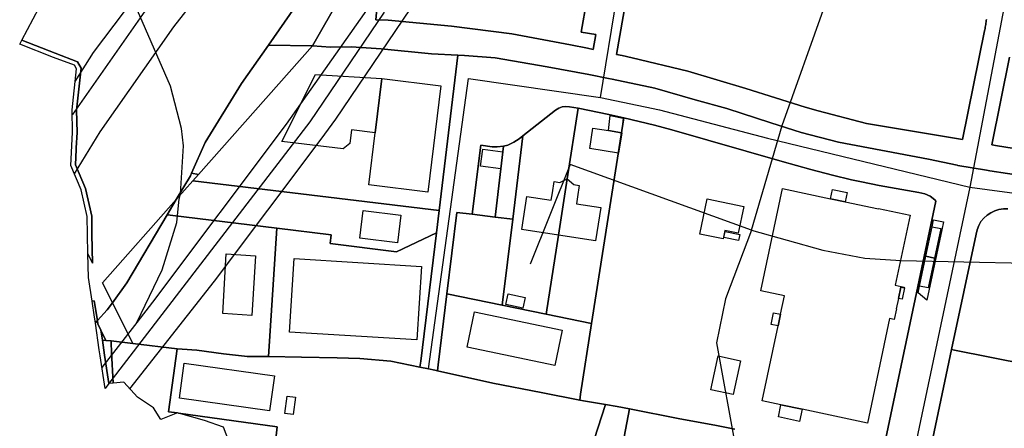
# Model space of a CAD drawing. Extents: x 577960 to 582939, y 6017202 to 6023066.
# Tile 94 of 217: x 578377 to 578708, y 6021755 to 6021892. Entities that reach past the tile are written whole.
import ezdxf

# ---------------------------------------------------------------- set-up
doc = ezdxf.new("R2010")
doc.units = 0
doc.header["$MEASUREMENT"] = 0
doc.linetypes.add('D', pattern=[0])
for name, color, linetype in [('LI__FLUR', 7, 'D'), ('LI__GEB', 7, 'Continuous'), ('LI__STRASSE', 7, 'Continuous')]:
    doc.layers.add(name, color=color, linetype=linetype)

msp = doc.modelspace()

# ---------------------------------------------------------------- linework, layer by layer
at = {"layer": 'LI__FLUR', "color": 8, "linetype": 'D', "true_color": 0x808080}
for p, q in [((578584.464, 6021921.043), (578577.38, 6021880.782)), ((578577.38, 6021880.782), (578584.464, 6021921.043)), ((578377.446, 6021885.56), (578392.961, 6021914.698)), ((578498.14, 6021910.02), (578496.45, 6021892.417)), ((578496.45, 6021892.417), (578498.14, 6021910.02)), ((578475.218, 6021883.611), (578487.054, 6021904.512)), ((578487.054, 6021904.512), (578475.218, 6021883.611)), ((578565.513, 6021888.298), (578567.413, 6021899.134)), ((578567.413, 6021899.134), (578565.513, 6021888.298)), ((578460.344, 6021883.911), (578469.347, 6021896.818)), ((578469.347, 6021896.818), (578460.344, 6021883.911)), ((578496.45, 6021892.417), (578500.648, 6021892.247)), ((578500.648, 6021892.247), (578496.45, 6021892.417)), ((578500.648, 6021892.247), (578521.94, 6021890.248)), ((578521.94, 6021890.248), (578500.648, 6021892.247)), ((578701.433, 6021890.378), (578701.504, 6021890.812)), ((578701.504, 6021890.812), (578701.433, 6021890.378)), ((578701.504, 6021890.812), (578701.57, 6021891.247)), ((578701.57, 6021891.247), (578701.504, 6021890.812)), ((578701.57, 6021891.247), (578701.632, 6021891.683)), ((578701.632, 6021891.683), (578701.57, 6021891.247)), ((578701.632, 6021891.683), (578701.689, 6021892.12)), ((578701.689, 6021892.12), (578701.632, 6021891.683)), ((578701.689, 6021892.12), (578701.74, 6021892.558)), ((578701.74, 6021892.558), (578701.689, 6021892.12)), ((578521.94, 6021890.248), (578542.202, 6021887.709)), ((578542.202, 6021887.709), (578521.94, 6021890.248)), ((578542.202, 6021887.709), (578561.894, 6021884.05)), ((578561.894, 6021884.05), (578542.202, 6021887.709)), ((578570.431, 6021887.439), (578565.513, 6021888.298)), ((578565.513, 6021888.298), (578570.431, 6021887.439)), ((578693.717, 6021852.16), (578701.112, 6021888.654)), ((578701.112, 6021888.654), (578693.717, 6021852.16)), ((578701.112, 6021888.654), (578701.198, 6021889.083)), ((578701.198, 6021889.083), (578701.112, 6021888.654)), ((578701.198, 6021889.083), (578701.281, 6021889.513)), ((578701.281, 6021889.513), (578701.198, 6021889.083)), ((578701.281, 6021889.513), (578701.359, 6021889.944)), ((578701.359, 6021889.944), (578701.281, 6021889.513)), ((578701.359, 6021889.944), (578701.433, 6021890.378)), ((578701.433, 6021890.378), (578701.359, 6021889.944)), ((578376.726, 6021884.211), (578377.446, 6021885.56)), ((578388.122, 6021879.763), (578376.726, 6021884.211)), ((578377.446, 6021885.56), (578388.662, 6021881.162)), ((578388.662, 6021881.162), (578377.446, 6021885.56)), ((578569.551, 6021882.431), (578570.431, 6021887.439)), ((578570.431, 6021887.439), (578569.551, 6021882.431)), ((578388.662, 6021881.162), (578396.188, 6021878.323)), ((578396.188, 6021878.323), (578388.662, 6021881.162)), ((578475.218, 6021883.611), (578436.851, 6021840.409)), ((578436.851, 6021840.409), (578475.218, 6021883.611)), ((578451.347, 6021871.016), (578460.344, 6021883.911)), ((578460.344, 6021883.911), (578451.347, 6021871.016)), ((578460.344, 6021883.911), (578475.058, 6021883.621)), ((578475.058, 6021883.621), (578460.344, 6021883.911)), ((578475.058, 6021883.621), (578475.218, 6021883.611)), ((578475.218, 6021883.611), (578475.058, 6021883.621)), ((578481.215, 6021883.191), (578475.218, 6021883.611)), ((578475.218, 6021883.611), (578481.215, 6021883.191)), ((578488.203, 6021883.271), (578481.215, 6021883.191)), ((578481.215, 6021883.191), (578488.203, 6021883.271)), ((578498.249, 6021882.661), (578488.203, 6021883.271)), ((578488.203, 6021883.271), (578498.249, 6021882.661)), ((578515.222, 6021881.002), (578498.249, 6021882.661)), ((578498.249, 6021882.661), (578515.222, 6021881.002)), ((578524.05, 6021880.577), (578515.222, 6021881.002)), ((578515.222, 6021881.002), (578524.05, 6021880.577)), ((578561.894, 6021884.05), (578567.592, 6021882.851)), ((578567.592, 6021882.851), (578561.894, 6021884.05)), ((578567.592, 6021882.851), (578569.551, 6021882.431)), ((578569.551, 6021882.431), (578567.592, 6021882.851)), ((578395.139, 6021877.114), (578388.122, 6021879.763)), ((578396.188, 6021878.323), (578397.358, 6021876.194)), ((578397.358, 6021876.194), (578396.188, 6021878.323)), ((578517.708, 6021828.282), (578524.05, 6021880.577)), ((578524.05, 6021880.577), (578517.708, 6021828.282)), ((578526.288, 6021880.412), (578524.05, 6021880.577)), ((578524.05, 6021880.577), (578526.288, 6021880.412)), ((578536.614, 6021879.652), (578526.288, 6021880.412)), ((578526.288, 6021880.412), (578536.614, 6021879.652)), ((578554.037, 6021876.593), (578536.614, 6021879.652)), ((578536.614, 6021879.652), (578554.037, 6021876.593)), ((578577.38, 6021880.782), (578579.337, 6021880.372)), ((578579.337, 6021880.372), (578577.38, 6021880.782)), ((578579.337, 6021880.372), (578582.616, 6021879.682)), ((578582.616, 6021879.682), (578579.337, 6021880.372)), ((578582.616, 6021879.682), (578601.406, 6021875.172)), ((578601.406, 6021875.172), (578582.616, 6021879.682)), ((578709.536, 6021879.881), (578703.548, 6021850.433)), ((578703.548, 6021850.433), (578709.536, 6021879.881)), ((578394.368, 6021862.16), (578395.818, 6021875.884)), ((578395.818, 6021875.884), (578395.139, 6021877.114)), ((578397.358, 6021876.194), (578395.868, 6021862.09)), ((578395.868, 6021862.09), (578397.358, 6021876.194)), ((578568.071, 6021873.974), (578554.037, 6021876.593)), ((578554.037, 6021876.593), (578568.071, 6021873.974)), ((578601.406, 6021875.172), (578620.902, 6021869.353)), ((578620.902, 6021869.353), (578601.406, 6021875.172)), ((578439.041, 6021851.204), (578451.347, 6021871.016)), ((578451.347, 6021871.016), (578439.041, 6021851.204)), ((578574.679, 6021872.735), (578568.071, 6021873.974)), ((578568.071, 6021873.974), (578574.679, 6021872.735)), ((578575.938, 6021872.465), (578574.679, 6021872.735)), ((578574.679, 6021872.735), (578575.938, 6021872.465)), ((578590.322, 6021869.386), (578575.938, 6021872.465)), ((578575.938, 6021872.465), (578590.322, 6021869.386)), ((578603.847, 6021865.508), (578590.322, 6021869.386)), ((578590.322, 6021869.386), (578603.847, 6021865.508)), ((578620.902, 6021869.353), (578640.781, 6021863.009)), ((578640.781, 6021863.009), (578620.902, 6021869.353)), ((578614.483, 6021862.559), (578603.847, 6021865.508)), ((578603.847, 6021865.508), (578614.483, 6021862.559)), ((578394.508, 6021854.503), (578394.368, 6021862.16)), ((578395.868, 6021862.09), (578396.007, 6021854.483)), ((578396.007, 6021854.483), (578395.868, 6021862.09)), ((578556.885, 6021862.029), (578545.889, 6021853.413)), ((578545.889, 6021853.413), (578556.885, 6021862.029)), ((578557.945, 6021862.689), (578556.885, 6021862.029)), ((578556.885, 6021862.029), (578557.945, 6021862.689)), ((578559.134, 6021863.119), (578557.945, 6021862.689)), ((578557.945, 6021862.689), (578559.134, 6021863.119)), ((578560.364, 6021863.299), (578559.134, 6021863.119)), ((578559.134, 6021863.119), (578560.364, 6021863.299)), ((578561.623, 6021863.209), (578560.364, 6021863.299)), ((578560.364, 6021863.299), (578561.623, 6021863.209)), ((578560.823, 6021838.929), (578564.532, 6021862.699)), ((578564.532, 6021862.699), (578560.823, 6021838.929)), ((578564.532, 6021862.699), (578561.623, 6021863.209)), ((578561.623, 6021863.209), (578564.532, 6021862.699)), ((578564.532, 6021862.699), (578574.828, 6021860.6)), ((578574.828, 6021860.6), (578564.532, 6021862.699)), ((578629.267, 6021857.841), (578614.483, 6021862.559)), ((578614.483, 6021862.559), (578629.267, 6021857.841)), ((578640.781, 6021863.009), (578645.142, 6021861.865)), ((578645.142, 6021861.865), (578640.781, 6021863.009)), ((578645.142, 6021861.865), (578661.443, 6021857.584)), ((578661.443, 6021857.584), (578645.142, 6021861.865)), ((578579.806, 6021859.45), (578569.027, 6021790.349)), ((578569.027, 6021790.349), (578579.806, 6021859.45)), ((578574.828, 6021860.6), (578579.806, 6021859.45)), ((578579.806, 6021859.45), (578574.828, 6021860.6)), ((578590.112, 6021856.961), (578579.806, 6021859.45)), ((578579.806, 6021859.45), (578590.112, 6021856.961)), ((578639.443, 6021854.572), (578629.267, 6021857.841)), ((578629.267, 6021857.841), (578639.443, 6021854.572)), ((578393.938, 6021843.428), (578394.508, 6021854.503)), ((578396.007, 6021854.483), (578395.757, 6021849.365)), ((578395.757, 6021849.365), (578396.007, 6021854.483)), ((578595.95, 6021855.382), (578590.112, 6021856.961)), ((578590.112, 6021856.961), (578595.95, 6021855.382)), ((578633.045, 6021844.746), (578595.95, 6021855.382)), ((578595.95, 6021855.382), (578633.045, 6021844.746)), ((578652.058, 6021851.263), (578639.443, 6021854.572)), ((578639.443, 6021854.572), (578652.058, 6021851.263)), ((578661.443, 6021857.584), (578691.742, 6021852.494)), ((578691.742, 6021852.494), (578661.443, 6021857.584)), ((578434.512, 6021840.889), (578439.041, 6021851.204)), ((578439.041, 6021851.204), (578434.512, 6021840.889)), ((578540.861, 6021850.324), (578542.86, 6021851.234)), ((578542.86, 6021851.234), (578540.861, 6021850.324)), ((578545.889, 6021853.413), (578542.479, 6021825.414)), ((578542.479, 6021825.414), (578545.889, 6021853.413)), ((578542.86, 6021851.234), (578544.689, 6021852.453)), ((578544.689, 6021852.453), (578542.86, 6021851.234)), ((578544.689, 6021852.453), (578545.889, 6021853.413)), ((578545.889, 6021853.413), (578544.689, 6021852.453)), ((578682.276, 6021845.605), (578652.058, 6021851.263)), ((578652.058, 6021851.263), (578682.276, 6021845.605)), ((578691.742, 6021852.494), (578693.717, 6021852.16)), ((578693.717, 6021852.16), (578691.742, 6021852.494)), ((578395.717, 6021848.786), (578395.477, 6021843.698)), ((578395.477, 6021843.698), (578395.717, 6021848.786)), ((578395.757, 6021849.365), (578395.717, 6021848.786)), ((578395.717, 6021848.786), (578395.757, 6021849.365)), ((578528.905, 6021827.044), (578531.734, 6021850.274)), ((578531.734, 6021850.274), (578528.905, 6021827.044)), ((578531.734, 6021850.274), (578535.523, 6021849.714)), ((578535.523, 6021849.714), (578531.734, 6021850.274)), ((578535.523, 6021849.714), (578537.302, 6021849.724)), ((578537.302, 6021849.724), (578535.523, 6021849.714)), ((578537.302, 6021849.724), (578539.441, 6021849.934)), ((578539.441, 6021849.934), (578537.302, 6021849.724)), ((578539.215, 6021848.082), (578538.509, 6021842.317)), ((578538.509, 6021842.317), (578539.215, 6021848.082)), ((578539.441, 6021849.934), (578539.215, 6021848.082)), ((578539.215, 6021848.082), (578539.441, 6021849.934)), ((578539.441, 6021849.934), (578540.861, 6021850.324)), ((578540.861, 6021850.324), (578539.441, 6021849.934)), ((578703.548, 6021850.433), (578705.527, 6021850.103)), ((578705.527, 6021850.103), (578703.548, 6021850.433)), ((578705.527, 6021850.103), (578724.449, 6021846.935)), ((578724.449, 6021846.935), (578705.527, 6021850.103)), ((578642.711, 6021842.057), (578633.045, 6021844.746)), ((578633.045, 6021844.746), (578642.711, 6021842.057)), ((578691.962, 6021843.526), (578682.276, 6021845.605)), ((578682.276, 6021845.605), (578691.962, 6021843.526)), ((578397.416, 6021835.251), (578393.938, 6021843.428)), ((578395.477, 6021843.698), (578398.846, 6021835.711)), ((578398.846, 6021835.711), (578395.477, 6021843.698)), ((578538.509, 6021842.317), (578536.532, 6021826.134)), ((578536.532, 6021826.134), (578538.509, 6021842.317)), ((578649.978, 6021840.148), (578642.711, 6021842.057)), ((578642.711, 6021842.057), (578649.978, 6021840.148)), ((578692.082, 6021843.496), (578691.962, 6021843.526)), ((578691.962, 6021843.526), (578692.082, 6021843.496)), ((578701.808, 6021841.857), (578692.082, 6021843.496)), ((578692.082, 6021843.496), (578701.808, 6021841.857)), ((578702.937, 6021841.667), (578701.808, 6021841.857)), ((578701.808, 6021841.857), (578702.937, 6021841.667)), ((578714.803, 6021839.817), (578702.937, 6021841.667)), ((578702.937, 6021841.667), (578714.803, 6021839.817)), ((578429.367, 6021831.981), (578434.132, 6021840.019)), ((578434.132, 6021840.019), (578429.367, 6021831.981)), ((578429.367, 6021831.981), (578434.962, 6021838.28)), ((578434.962, 6021838.28), (578429.367, 6021831.981)), ((578434.132, 6021840.019), (578434.512, 6021840.889)), ((578434.512, 6021840.889), (578434.132, 6021840.019)), ((578436.851, 6021840.409), (578434.512, 6021840.889)), ((578434.512, 6021840.889), (578436.851, 6021840.409)), ((578436.851, 6021840.409), (578434.962, 6021838.28)), ((578434.962, 6021838.28), (578436.851, 6021840.409)), ((578434.962, 6021838.28), (578459.125, 6021835.361)), ((578459.125, 6021835.361), (578434.962, 6021838.28)), ((578557.883, 6021820.046), (578560.823, 6021838.929)), ((578560.823, 6021838.929), (578557.883, 6021820.046)), ((578656.335, 6021838.678), (578649.978, 6021840.148)), ((578649.978, 6021840.148), (578656.335, 6021838.678)), ((578659.754, 6021837.919), (578656.335, 6021838.678)), ((578656.335, 6021838.678), (578659.754, 6021837.919)), ((578665.682, 6021836.749), (578659.754, 6021837.919)), ((578659.754, 6021837.919), (578665.682, 6021836.749)), ((578399.455, 6021826.275), (578397.416, 6021835.251)), ((578398.846, 6021835.711), (578400.954, 6021826.445)), ((578400.954, 6021826.445), (578398.846, 6021835.711)), ((578459.125, 6021835.361), (578517.708, 6021828.282)), ((578517.708, 6021828.282), (578459.125, 6021835.361)), ((578679.046, 6021834.32), (578665.682, 6021836.749)), ((578665.682, 6021836.749), (578679.046, 6021834.32)), ((578404.543, 6021804.048), (578429.367, 6021831.981)), ((578429.367, 6021831.981), (578404.543, 6021804.048)), ((578426.313, 6021826.84), (578429.367, 6021831.981)), ((578429.367, 6021831.981), (578426.313, 6021826.84)), ((578666.948, 6021747.316), (578684.784, 6021831.461)), ((578684.784, 6021831.461), (578666.948, 6021747.316)), ((578681.036, 6021833.95), (578679.046, 6021834.32)), ((578679.046, 6021834.32), (578681.036, 6021833.95)), ((578682.835, 6021833.14), (578681.036, 6021833.95)), ((578681.036, 6021833.95), (578682.835, 6021833.14)), ((578684.404, 6021831.871), (578682.835, 6021833.14)), ((578682.835, 6021833.14), (578684.404, 6021831.871)), ((578684.784, 6021831.461), (578684.404, 6021831.871)), ((578684.404, 6021831.871), (578684.784, 6021831.461)), ((578517.708, 6021828.282), (578516.805, 6021820.84)), ((578516.805, 6021820.84), (578517.708, 6021828.282)), ((578703.197, 6021827.523), (578704.526, 6021828.162)), ((578704.526, 6021828.162), (578703.197, 6021827.523)), ((578704.526, 6021828.162), (578705.976, 6021828.622)), ((578705.976, 6021828.622), (578704.526, 6021828.162)), ((578705.976, 6021828.622), (578707.475, 6021828.902)), ((578707.475, 6021828.902), (578705.976, 6021828.622)), ((578707.475, 6021828.902), (578708.955, 6021828.912)), ((578708.955, 6021828.912), (578707.475, 6021828.902)), ((578399.485, 6021820.307), (578399.455, 6021826.275)), ((578400.954, 6021826.445), (578400.984, 6021820.327)), ((578400.984, 6021820.327), (578400.954, 6021826.445)), ((578426.313, 6021826.84), (578412.755, 6021804.005)), ((578412.755, 6021804.005), (578426.313, 6021826.84)), ((578427.305, 6021826.72), (578426.313, 6021826.84)), ((578426.313, 6021826.84), (578427.305, 6021826.72)), ((578463.194, 6021822.382), (578427.305, 6021826.72)), ((578427.305, 6021826.72), (578463.194, 6021822.382)), ((578520.297, 6021800.315), (578523.687, 6021827.674)), ((578523.687, 6021827.674), (578520.297, 6021800.315)), ((578523.687, 6021827.674), (578528.905, 6021827.044)), ((578528.905, 6021827.044), (578523.687, 6021827.674)), ((578528.905, 6021827.044), (578536.532, 6021826.134)), ((578536.532, 6021826.134), (578528.905, 6021827.044)), ((578536.532, 6021826.134), (578542.479, 6021825.414)), ((578542.479, 6021825.414), (578536.532, 6021826.134)), ((578542.479, 6021825.414), (578538.959, 6021796.496)), ((578538.959, 6021796.496), (578542.479, 6021825.414)), ((578683.474, 6021822.885), (578683.964, 6021825.184)), ((578683.964, 6021825.184), (578687.373, 6021824.494)), ((578699.198, 6021823.264), (578699.898, 6021824.614)), ((578699.898, 6021824.614), (578699.198, 6021823.264)), ((578699.898, 6021824.614), (578700.828, 6021825.753)), ((578700.828, 6021825.753), (578699.898, 6021824.614)), ((578700.828, 6021825.753), (578701.987, 6021826.723)), ((578701.987, 6021826.723), (578700.828, 6021825.753)), ((578701.987, 6021826.723), (578703.197, 6021827.523)), ((578703.197, 6021827.523), (578701.987, 6021826.723)), ((578463.194, 6021822.382), (578460.401, 6021779.207)), ((578460.401, 6021779.207), (578463.194, 6021822.382)), ((578481.431, 6021820.178), (578463.194, 6021822.382)), ((578463.194, 6021822.382), (578481.431, 6021820.178)), ((578681.365, 6021812.949), (578683.474, 6021822.885)), ((578686.713, 6021821.775), (578681.664, 6021798.235)), ((578687.373, 6021824.494), (578686.713, 6021821.775)), ((578698.328, 6021820.375), (578698.688, 6021821.855)), ((578698.688, 6021821.855), (578698.328, 6021820.375)), ((578698.688, 6021821.855), (578699.198, 6021823.264)), ((578699.198, 6021823.264), (578698.688, 6021821.855)), ((578399.624, 6021813.75), (578399.485, 6021820.307)), ((578400.984, 6021820.327), (578401.184, 6021810.661)), ((578401.184, 6021810.661), (578400.984, 6021820.327)), ((578481.06, 6021817.206), (578481.431, 6021820.178)), ((578481.431, 6021820.178), (578481.06, 6021817.206)), ((578516.805, 6021820.84), (578503.384, 6021814.443)), ((578503.384, 6021814.443), (578516.805, 6021820.84)), ((578511.57, 6021777.675), (578516.805, 6021820.84)), ((578516.805, 6021820.84), (578511.57, 6021777.675)), ((578553.744, 6021793.477), (578557.883, 6021820.046)), ((578557.883, 6021820.046), (578553.744, 6021793.477)), ((578690.02, 6021781.581), (578698.328, 6021820.375)), ((578698.328, 6021820.375), (578690.02, 6021781.581)), ((578503.384, 6021814.443), (578481.06, 6021817.206)), ((578481.06, 6021817.206), (578503.384, 6021814.443)), ((578401.184, 6021810.661), (578399.624, 6021813.75)), ((578399.804, 6021805.813), (578399.624, 6021813.75)), ((578399.624, 6021813.75), (578401.184, 6021810.661)), ((578679.235, 6021802.933), (578681.365, 6021812.949)), ((578401.073, 6021797.837), (578399.804, 6021805.813)), ((578407.89, 6021797.327), (578404.543, 6021804.048)), ((578404.543, 6021804.048), (578407.89, 6021797.327)), ((578412.755, 6021804.005), (578407.89, 6021797.327)), ((578407.89, 6021797.327), (578412.755, 6021804.005)), ((578678.755, 6021800.694), (578679.235, 6021802.933)), ((578520.297, 6021800.315), (578517.441, 6021776.437)), ((578517.441, 6021776.437), (578520.297, 6021800.315)), ((578538.959, 6021796.496), (578520.297, 6021800.315)), ((578520.297, 6021800.315), (578538.959, 6021796.496)), ((578681.664, 6021798.235), (578678.755, 6021800.694)), ((578401.073, 6021797.837), (578401.813, 6021797.977)), ((578401.813, 6021797.977), (578401.073, 6021797.837)), ((578401.923, 6021792.509), (578401.073, 6021797.837)), ((578401.813, 6021797.977), (578402.862, 6021791.319)), ((578402.862, 6021791.319), (578401.813, 6021797.977)), ((578402.862, 6021791.319), (578406.181, 6021794.998)), ((578406.181, 6021794.998), (578402.862, 6021791.319)), ((578406.181, 6021794.998), (578407.89, 6021797.327)), ((578407.89, 6021797.327), (578406.181, 6021794.998)), ((578414.757, 6021783.663), (578407.89, 6021797.327)), ((578407.89, 6021797.327), (578414.757, 6021783.663)), ((578538.959, 6021796.496), (578553.744, 6021793.477)), ((578553.744, 6021793.477), (578538.959, 6021796.496)), ((578402.222, 6021790.61), (578401.923, 6021792.509)), ((578569.027, 6021790.349), (578553.744, 6021793.477)), ((578553.744, 6021793.477), (578569.027, 6021790.349)), ((578402.222, 6021790.61), (578402.862, 6021791.319)), ((578402.862, 6021791.319), (578402.222, 6021790.61)), ((578402.242, 6021790.51), (578402.222, 6021790.61)), ((578403.491, 6021781.533), (578402.242, 6021790.51)), ((578402.862, 6021791.319), (578403.042, 6021790.21)), ((578403.042, 6021790.21), (578402.862, 6021791.319)), ((578403.042, 6021790.21), (578404.061, 6021788.111)), ((578404.061, 6021788.111), (578403.042, 6021790.21)), ((578569.027, 6021790.349), (578565.318, 6021766.608)), ((578565.318, 6021766.608), (578569.027, 6021790.349)), ((578404.061, 6021788.111), (578404.541, 6021784.802)), ((578405.721, 6021784.692), (578404.061, 6021788.111)), ((578404.541, 6021784.802), (578404.061, 6021788.111)), ((578404.061, 6021788.111), (578405.721, 6021784.692)), ((578403.761, 6021779.454), (578403.491, 6021781.533)), ((578404.541, 6021784.802), (578405.241, 6021779.674)), ((578405.721, 6021784.692), (578404.541, 6021784.802)), ((578405.241, 6021779.674), (578404.541, 6021784.802)), ((578404.541, 6021784.802), (578405.721, 6021784.692)), ((578407.45, 6021784.542), (578405.721, 6021784.692)), ((578405.721, 6021784.692), (578407.45, 6021784.542)), ((578414.757, 6021783.663), (578407.45, 6021784.542)), ((578407.45, 6021784.542), (578407.49, 6021783.793)), ((578407.49, 6021783.793), (578407.45, 6021784.542)), ((578407.45, 6021784.542), (578414.757, 6021783.663)), ((578407.49, 6021783.793), (578407.63, 6021780.774)), ((578407.63, 6021780.774), (578407.49, 6021783.793)), ((578429.711, 6021781.883), (578414.757, 6021783.663)), ((578414.757, 6021783.663), (578429.711, 6021781.883)), ((578426.762, 6021760.722), (578429.711, 6021781.883)), ((578429.711, 6021781.883), (578426.762, 6021760.722)), ((578431.301, 6021781.693), (578429.711, 6021781.883)), ((578429.711, 6021781.883), (578431.301, 6021781.693)), ((578436.309, 6021781.353), (578431.301, 6021781.693)), ((578431.301, 6021781.693), (578436.309, 6021781.353)), ((578690.02, 6021781.581), (578682.252, 6021744.956)), ((578682.252, 6021744.956), (578690.02, 6021781.581)), ((578691, 6021781.381), (578690.02, 6021781.581)), ((578690.02, 6021781.581), (578691, 6021781.381)), ((578405.41, 6021768.549), (578403.761, 6021779.454)), ((578405.241, 6021779.674), (578406.68, 6021770.178)), ((578406.68, 6021770.178), (578405.241, 6021779.674)), ((578407.63, 6021780.774), (578408.129, 6021770.318)), ((578408.129, 6021770.318), (578407.63, 6021780.774)), ((578445.225, 6021780.154), (578436.309, 6021781.353)), ((578436.309, 6021781.353), (578445.225, 6021780.154)), ((578452.282, 6021779.414), (578445.225, 6021780.154)), ((578445.225, 6021780.154), (578452.282, 6021779.414)), ((578453.192, 6021779.314), (578452.282, 6021779.414)), ((578452.282, 6021779.414), (578453.192, 6021779.314)), ((578459.302, 6021779.228), (578453.192, 6021779.314)), ((578453.192, 6021779.314), (578459.302, 6021779.228)), ((578460.401, 6021779.207), (578459.302, 6021779.228)), ((578459.302, 6021779.228), (578460.401, 6021779.207)), ((578460.401, 6021779.207), (578471.43, 6021778.999)), ((578471.43, 6021778.999), (578460.401, 6021779.207)), ((578471.43, 6021778.999), (578483.51, 6021778.764)), ((578483.51, 6021778.764), (578471.43, 6021778.999)), ((578483.51, 6021778.764), (578491.087, 6021778.604)), ((578491.087, 6021778.604), (578483.51, 6021778.764)), ((578491.087, 6021778.604), (578501.473, 6021777.664)), ((578501.473, 6021777.664), (578491.087, 6021778.604)), ((578730.224, 6021773.664), (578691, 6021781.381)), ((578691, 6021781.381), (578730.224, 6021773.664)), ((578501.473, 6021777.664), (578511.249, 6021775.675)), ((578511.249, 6021775.675), (578501.473, 6021777.664)), ((578511.249, 6021775.675), (578511.57, 6021777.675)), ((578511.57, 6021777.675), (578511.249, 6021775.675)), ((578511.249, 6021775.675), (578514.123, 6021775.093)), ((578514.123, 6021775.093), (578511.249, 6021775.675)), ((578514.123, 6021775.093), (578516.277, 6021774.656)), ((578516.277, 6021774.656), (578514.123, 6021775.093)), ((578517.441, 6021776.437), (578517.147, 6021774.456)), ((578517.147, 6021774.456), (578517.441, 6021776.437)), ((578516.277, 6021774.656), (578517.147, 6021774.456)), ((578517.147, 6021774.456), (578516.277, 6021774.656)), ((578517.147, 6021774.456), (578535.81, 6021770.247)), ((578535.81, 6021770.247), (578517.147, 6021774.456)), ((578406.68, 6021770.178), (578405.41, 6021768.549)), ((578408.129, 6021770.318), (578406.68, 6021770.178)), ((578411.778, 6021770.668), (578408.129, 6021770.318)), ((578416.286, 6021765.64), (578411.778, 6021770.668)), ((578535.81, 6021770.247), (578552.003, 6021767.108)), ((578552.003, 6021767.108), (578535.81, 6021770.247)), ((578421.714, 6021762.061), (578416.286, 6021765.64)), ((578552.003, 6021767.108), (578565.008, 6021764.629)), ((578565.008, 6021764.629), (578552.003, 6021767.108)), ((578565.318, 6021766.608), (578565.008, 6021764.629)), ((578565.008, 6021764.629), (578565.318, 6021766.608)), ((578424.132, 6021758.063), (578421.714, 6021762.061)), ((578565.008, 6021764.629), (578566.248, 6021764.399)), ((578566.248, 6021764.399), (578565.008, 6021764.629)), ((578566.248, 6021764.399), (578573.725, 6021763.14)), ((578573.725, 6021763.14), (578566.248, 6021764.399)), ((578567.866, 6021745.157), (578573.725, 6021763.14)), ((578573.725, 6021763.14), (578567.866, 6021745.157)), ((578573.725, 6021763.14), (578577.583, 6021762.49)), ((578577.583, 6021762.49), (578573.725, 6021763.14)), ((578577.583, 6021762.49), (578581.761, 6021761.63)), ((578581.761, 6021761.63), (578577.583, 6021762.49)), ((578429.78, 6021760.302), (578424.132, 6021758.063)), ((578429.78, 6021760.302), (578426.762, 6021760.722)), ((578426.762, 6021760.722), (578429.78, 6021760.302)), ((578430.17, 6021760.242), (578429.78, 6021760.302)), ((578463.297, 6021755.614), (578430.17, 6021760.242)), ((578438.817, 6021757.743), (578430.17, 6021760.242)), ((578430.17, 6021760.242), (578463.297, 6021755.614)), ((578581.761, 6021761.63), (578578.172, 6021743.148)), ((578578.172, 6021743.148), (578581.761, 6021761.63)), ((578581.761, 6021761.63), (578598.675, 6021758.322)), ((578598.675, 6021758.322), (578581.761, 6021761.63)), ((578445.204, 6021755.474), (578438.817, 6021757.743)), ((578448.532, 6021746.948), (578445.204, 6021755.474)), ((578454.027, 6021673.628), (578463.297, 6021755.614)), ((578463.297, 6021755.614), (578454.027, 6021673.628)), ((578598.675, 6021758.322), (578610.49, 6021756.222)), ((578610.49, 6021756.222), (578598.675, 6021758.322)), ((578610.49, 6021756.222), (578617.137, 6021754.793)), ((578617.137, 6021754.793), (578610.49, 6021756.222))]:
    msp.add_line(p, q, dxfattribs=at)
at = {"layer": 'LI__GEB', "color": 5, "linetype": 'D', "true_color": 0x0000ff}
for p, q in [((578464.876, 6021851.553), (578476.219, 6021874.056)), ((578476.219, 6021874.056), (578498.464, 6021872.643)), ((578498.464, 6021872.643), (578496.236, 6021854.451)), ((578496.236, 6021854.451), (578498.464, 6021872.643)), ((578498.464, 6021872.643), (578518.342, 6021870.206)), ((578518.342, 6021870.206), (578513.959, 6021834.477)), ((578574.678, 6021855.156), (578575.291, 6021860.206)), ((578575.291, 6021860.206), (578579.639, 6021859.304)), ((578579.639, 6021859.304), (578579.097, 6021854.446)), ((578488.297, 6021855.423), (578487.73, 6021850.799)), ((578496.236, 6021854.451), (578488.297, 6021855.423)), ((578494.087, 6021836.896), (578496.236, 6021854.451)), ((578568.37, 6021849.124), (578569.47, 6021855.992)), ((578569.47, 6021855.992), (578574.678, 6021855.156)), ((578579.097, 6021854.446), (578574.678, 6021855.156)), ((578574.678, 6021855.156), (578579.097, 6021854.446)), ((578579.186, 6021854.432), (578578.086, 6021847.565)), ((578579.097, 6021854.446), (578579.186, 6021854.432)), ((578485.535, 6021849.027), (578464.876, 6021851.553)), ((578487.73, 6021850.799), (578485.535, 6021849.027)), ((578531.683, 6021843.181), (578532.424, 6021848.925)), ((578532.424, 6021848.925), (578539.215, 6021848.082)), ((578539.215, 6021848.082), (578538.509, 6021842.317)), ((578578.086, 6021847.565), (578568.37, 6021849.124)), ((578538.509, 6021842.317), (578531.683, 6021843.181)), ((578555.834, 6021834.261), (578556.414, 6021838.039)), ((578556.414, 6021838.039), (578558.284, 6021837.759)), ((578560.823, 6021838.929), (578557.883, 6021820.046)), ((578557.883, 6021820.046), (578560.823, 6021838.929)), ((578558.284, 6021837.759), (578560.823, 6021838.929)), ((578560.823, 6021838.929), (578563.002, 6021837.069)), ((578513.959, 6021834.477), (578494.087, 6021836.896)), ((578563.002, 6021837.069), (578564.881, 6021836.78)), ((578564.881, 6021836.78), (578564.291, 6021832.961)), ((578625.916, 6021801.344), (578633.184, 6021835.71)), ((578633.184, 6021835.71), (578649.338, 6021832.291)), ((578545.558, 6021821.946), (578547.278, 6021833.081)), ((578547.278, 6021833.081), (578555.464, 6021831.822)), ((578555.464, 6021831.822), (578555.834, 6021834.261)), ((578564.291, 6021832.961), (578563.921, 6021830.572)), ((578605.385, 6021820.426), (578607.864, 6021832.301)), ((578607.864, 6021832.301), (578620.149, 6021829.712)), ((578649.338, 6021832.291), (578654.226, 6021831.261)), ((578654.226, 6021831.261), (578665.462, 6021828.882)), ((578491.104, 6021818.985), (578492.251, 6021828.33)), ((578492.251, 6021828.33), (578504.876, 6021826.77)), ((578563.921, 6021830.572), (578572.108, 6021829.303)), ((578572.108, 6021829.303), (578570.368, 6021818.107)), ((578620.149, 6021829.712), (578618.25, 6021820.676)), ((578665.462, 6021828.882), (578665.491, 6021829.032)), ((578665.491, 6021829.032), (578671.909, 6021827.643)), ((578504.876, 6021826.77), (578503.744, 6021817.419)), ((578676.117, 6021826.743), (578671.108, 6021803.263)), ((578671.909, 6021827.643), (578676.117, 6021826.743)), ((578557.883, 6021820.046), (578545.558, 6021821.946)), ((578613.791, 6021821.626), (578613.211, 6021818.797)), ((578613.471, 6021819.256), (578613.891, 6021821.296)), ((578618.25, 6021820.676), (578613.791, 6021821.626)), ((578613.891, 6021821.296), (578618.859, 6021820.266)), ((578681.365, 6021812.949), (578683.474, 6021822.885)), ((578683.474, 6021822.885), (578686.403, 6021822.265)), ((578686.403, 6021822.265), (578684.284, 6021812.329)), ((578503.744, 6021817.419), (578491.104, 6021818.985)), ((578570.368, 6021818.107), (578557.883, 6021820.046)), ((578613.211, 6021818.797), (578605.385, 6021820.426)), ((578618.439, 6021818.227), (578613.471, 6021819.256)), ((578618.859, 6021820.266), (578618.439, 6021818.227)), ((578444.974, 6021793.675), (578446.2, 6021813.743)), ((578446.2, 6021813.743), (578456.057, 6021813.114)), ((578456.057, 6021813.114), (578454.773, 6021793.048)), ((578467.431, 6021787.467), (578469.053, 6021812.218)), ((578469.053, 6021812.218), (578511.826, 6021809.47)), ((578679.235, 6021802.933), (578681.365, 6021812.949)), ((578681.365, 6021812.949), (578684.284, 6021812.329)), ((578684.284, 6021812.329), (578681.365, 6021812.949)), ((578684.284, 6021812.329), (578682.154, 6021802.313)), ((578511.826, 6021809.47), (578510.273, 6021784.849)), ((578671.108, 6021803.263), (578674.117, 6021802.603)), ((578672.948, 6021802.593), (578672.138, 6021798.754)), ((578674.057, 6021802.353), (578672.948, 6021802.593)), ((578674.117, 6021802.603), (578674.057, 6021802.353)), ((578682.154, 6021802.313), (578679.235, 6021802.933)), ((578540.167, 6021796.771), (578540.933, 6021800.349)), ((578540.933, 6021800.349), (578546.638, 6021799.128)), ((578546.638, 6021799.128), (578545.872, 6021795.55)), ((578633.873, 6021799.664), (578625.916, 6021801.344)), ((578632.563, 6021793.487), (578633.873, 6021799.664)), ((578672.138, 6021798.754), (578671.408, 6021795.336)), ((578545.872, 6021795.55), (578540.167, 6021796.771)), ((578671.508, 6021795.316), (578670.728, 6021791.667)), ((578671.408, 6021795.336), (578671.508, 6021795.316)), ((578454.773, 6021793.048), (578444.974, 6021793.675)), ((578527.203, 6021782.392), (578529.663, 6021794.237)), ((578529.663, 6021794.237), (578559.081, 6021788.11)), ((578631.733, 6021789.569), (578632.563, 6021793.487)), ((578669.209, 6021791.987), (578661.76, 6021756.882)), ((578670.728, 6021791.667), (578669.209, 6021791.987)), ((578626.404, 6021764.379), (578631.733, 6021789.569)), ((578510.273, 6021784.849), (578467.431, 6021787.467)), ((578559.081, 6021788.11), (578556.622, 6021776.275)), ((578556.622, 6021776.275), (578527.203, 6021782.392)), ((578609.111, 6021768.068), (578611.561, 6021779.463)), ((578611.561, 6021779.463), (578619.048, 6021777.853)), ((578430.43, 6021765.25), (578432.07, 6021777.045)), ((578432.07, 6021777.045), (578462.368, 6021772.797)), ((578619.048, 6021777.853), (578616.588, 6021766.458)), ((578462.368, 6021772.797), (578460.738, 6021761.022)), ((578460.738, 6021761.022), (578430.43, 6021765.25)), ((578465.876, 6021760.092), (578466.606, 6021765.939)), ((578466.606, 6021765.939), (578469.465, 6021765.58)), ((578469.465, 6021765.58), (578468.725, 6021759.732)), ((578616.588, 6021766.458), (578609.111, 6021768.068)), ((578632.662, 6021763.049), (578626.404, 6021764.379)), ((578639.789, 6021761.54), (578632.662, 6021763.049)), ((578468.725, 6021759.732), (578465.876, 6021760.092)), ((578661.76, 6021756.882), (578639.789, 6021761.54))]:
    msp.add_line(p, q, dxfattribs=at)
at = {"layer": 'LI__GEB', "color": 5, "linetype": 'D', "true_color": 0x0100ff}
for p, q in [((578649.338, 6021832.291), (578649.998, 6021835.42)), ((578649.998, 6021835.42), (578654.886, 6021834.39)), ((578654.226, 6021831.261), (578649.338, 6021832.291)), ((578654.886, 6021834.39), (578654.226, 6021831.261)), ((578672.138, 6021798.754), (578672.948, 6021802.593)), ((578672.948, 6021802.593), (578674.057, 6021802.353)), ((578674.257, 6021802.323), (578673.447, 6021798.475)), ((578674.057, 6021802.353), (578674.257, 6021802.323)), ((578673.447, 6021798.475), (578672.138, 6021798.754)), ((578629.384, 6021790.068), (578630.214, 6021793.987)), ((578630.214, 6021793.987), (578632.563, 6021793.487)), ((578632.563, 6021793.487), (578631.733, 6021789.569)), ((578631.733, 6021789.569), (578629.384, 6021790.068)), ((578631.792, 6021758.951), (578632.662, 6021763.049)), ((578632.662, 6021763.049), (578639.789, 6021761.54)), ((578638.909, 6021757.422), (578631.792, 6021758.951)), ((578639.789, 6021761.54), (578638.909, 6021757.422))]:
    msp.add_line(p, q, dxfattribs=at)
at = {"layer": 'LI__STRASSE', "color": 251, "linetype": 'D', "true_color": 0x656464}
for p, q in [((578428.575, 6021890.02), (578510.648, 6021996.105)), ((578571.999, 6021866.348), (578586.797, 6021957.27)), ((578401.586, 6021881.433), (578427.817, 6021916.589)), ((578419.639, 6021896.437), (578394.527, 6021860.642)), ((578707.617, 6021896.375), (578696.139, 6021836.18)), ((578403.794, 6021854.725), (578428.575, 6021890.02)), ((578395.375, 6021871.69), (578401.586, 6021881.433)), ((578514.123, 6021775.093), (578527.661, 6021872.704)), ((578527.661, 6021872.704), (578571.999, 6021866.348)), ((578571.999, 6021866.348), (578591.889, 6021862.187)), ((578591.889, 6021862.187), (578628.196, 6021852.634)), ((578394.527, 6021860.642), (578394.4, 6021860.435)), ((578395.117, 6021840.656), (578403.794, 6021854.725)), ((578628.196, 6021852.634), (578696.139, 6021836.18)), ((578696.139, 6021836.18), (578667.835, 6021701.815)), ((578696.139, 6021836.18), (578758.381, 6021827.718))]:
    msp.add_line(p, q, dxfattribs=at)
at = {"layer": 'LI__STRASSE', "color": 251, "linetype": 'D', "true_color": 0x646464}
for p, q in [((578427.447, 6021870.106), (578408.685, 6021913.095)), ((578483.053, 6021859.018), (578513.698, 6021904.381)), ((578494.689, 6021897.577), (578466.298, 6021857.29)), ((578633.04, 6021856.848), (578647.555, 6021897.41)), ((578474.441, 6021858.13), (578499.418, 6021895.03)), ((578431.176, 6021855.858), (578427.447, 6021870.106)), ((578406.808, 6021770.19), (578474.441, 6021858.13)), ((578478.061, 6021852.28), (578483.053, 6021859.018)), ((578466.298, 6021857.29), (578421.357, 6021797.485)), ((578431.762, 6021850.109), (578431.176, 6021855.858)), ((578622.743, 6021821.744), (578633.04, 6021856.848)), ((578442.167, 6021804.558), (578478.061, 6021852.28)), ((578430.744, 6021833.897), (578431.762, 6021850.109)), ((578561.795, 6021843.742), (578548.371, 6021810.299)), ((578622.743, 6021821.744), (578561.795, 6021843.742)), ((578429.518, 6021824.303), (578430.327, 6021832.284)), ((578430.327, 6021832.284), (578430.744, 6021833.897)), ((578424.606, 6021808.431), (578429.518, 6021824.303)), ((578622.743, 6021821.744), (578614.055, 6021798.675)), ((578622.743, 6021821.744), (578646.733, 6021815.047)), ((578646.733, 6021815.047), (578660.827, 6021812.298)), ((578660.827, 6021812.298), (578672.923, 6021811.509)), ((578672.923, 6021811.509), (578718.616, 6021810.608)), ((578416.132, 6021790.731), (578424.606, 6021808.431)), ((578413.784, 6021768.431), (578442.167, 6021804.558)), ((578614.055, 6021798.675), (578610.996, 6021783.881)), ((578421.357, 6021797.485), (578416.132, 6021790.731)), ((578416.132, 6021790.731), (578404.357, 6021775.511)), ((578610.996, 6021783.881), (578622.827, 6021719.228))]:
    msp.add_line(p, q, dxfattribs=at)

doc.saveas('drawing.dxf')
